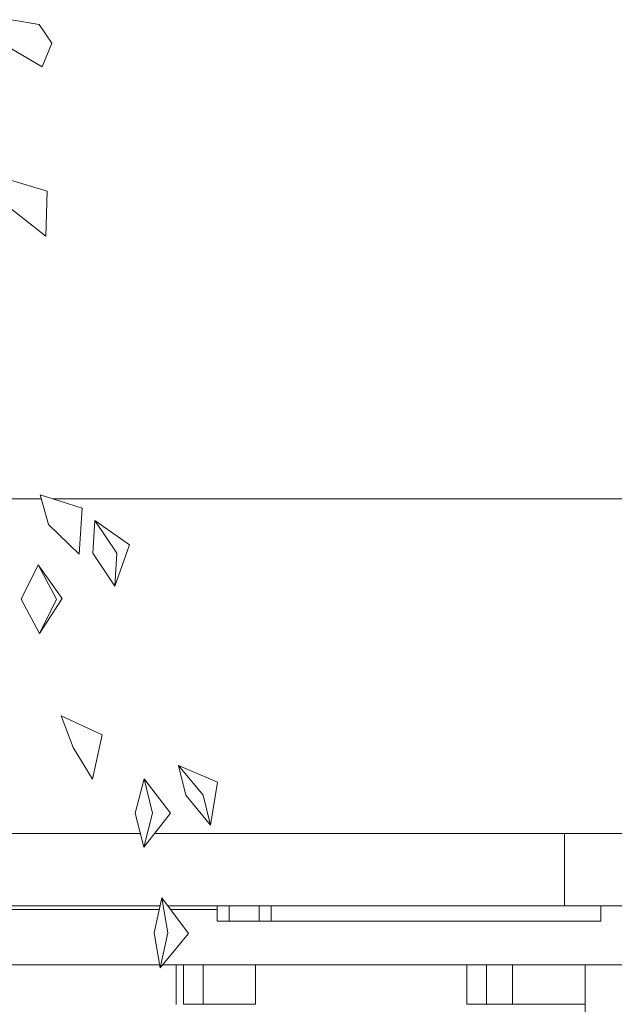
# Model space of a CAD drawing. Extents: x 169645 to 508157, y -5167 to 165945.
# Tile 18 of 130: x 271142 to 272952, y 6210 to 9209. Entities that reach past the tile are written whole.
import ezdxf

# ---------------------------------------------------------------- set-up
doc = ezdxf.new("R2010")
doc.units = 0
doc.header["$MEASUREMENT"] = 0
for name, color, linetype in [('Brise Soleil', 7, 'Continuous'), ('Murs Périphériques', 7, 'Continuous'), ('Poteaux', 7, 'Continuous'), ('Végétation', 7, 'Continuous')]:
    doc.layers.add(name, color=color, linetype=linetype)

msp = doc.modelspace()

# ---------------------------------------------------------------- linework, layer by layer
at = {"layer": 'Brise Soleil', "linetype": 'Continuous', "lineweight": 20}
for p, q in [((271743.1, 6510), (271743.1, 6463)), ((271779.2, 6510), (271779.2, 6463)), ((271870.9, 6510), (271870.9, 6463)), ((271906.8, 6510), (271906.8, 6463)), ((272910.6, 6463), (272910.6, 6510)), ((271009.2, 6498.5), (271566.7, 6498.5)), ((271600.9, 6498.5), (271743.1, 6498.5)), ((271779.2, 6463), (271743.1, 6463)), ((271779.2, 6463), (271870.9, 6463)), ((271906.8, 6463), (271870.9, 6463)), ((271906.8, 6463), (272910.6, 6463)), ((271015.9, 6330), (271567.6, 6330)), ((271576.7, 6330), (273211.7, 6330))]:
    msp.add_line(p, q, dxfattribs=at)
at = {"layer": 'Murs Périphériques', "linetype": 'Continuous', "lineweight": 20}
for p, q in [((270870, 7750), (271207.2, 7750)), ((271241, 7750), (272587.6, 7750)), ((284563.4, 7750), (271241, 7750)), ((271509, 6730), (271037.3, 6730)), ((272799.8, 6730), (271552, 6730)), ((272799.8, 6730), (272799.8, 6510)), ((272799.8, 6730), (276784.9, 6730)), ((271009.3, 6510), (271569.2, 6510)), ((271592.3, 6510), (272799.8, 6510)), ((273825.4, 6510), (272799.8, 6510)), ((271639.9, 6210), (271639.9, 6330)), ((271699.9, 6210), (271699.9, 6330)), ((271859.9, 6330), (271859.9, 6210)), ((272502.5, 6330), (272502.5, 6210)), ((272562.5, 6330), (272562.5, 6210)), ((272642.3, 6330), (272642.3, 6210)), ((271639.9, 6210), (271699.9, 6210)), ((271859.9, 6210), (271699.9, 6210)), ((272562.5, 6210), (272502.5, 6210)), ((272562.5, 6210), (272642.3, 6210)), ((272642.3, 6210), (272863.4, 6210)), ((272662, 6210), (272863.4, 6210))]:
    msp.add_line(p, q, dxfattribs=at)
at = {"layer": 'Poteaux', "linetype": 'Continuous', "lineweight": 20}
msp.add_line((272863.4, 5392), (272863.4, 6330), dxfattribs=at)
at = {"layer": 'Végétation', "linetype": 'Continuous', "lineweight": 20}
for p, q in [((271200.7, 9193.8), (271116.1, 9208.8)), ((271239, 9136.9), (271200.7, 9193.8)), ((271209.6, 9065), (271086.7, 9136.9)), ((271209.6, 9065), (271239, 9136.9)), ((271224.9, 8686.7), (271110.6, 8721.1)), ((271221.1, 8549.5), (271224.9, 8686.7)), ((271221.1, 8549.5), (271111.2, 8635.3)), ((271332.1, 7720.9), (271203.9, 7761.9)), ((271229.3, 7671.2), (271203.9, 7761.9)), ((271322.3, 7580.5), (271332.1, 7720.9)), ((271363.7, 7583.6), (271369.8, 7683.7)), ((271475.5, 7609.8), (271369.8, 7683.7)), ((271437.3, 7583.6), (271369.8, 7683.7)), ((271322.3, 7580.5), (271229.3, 7671.2)), ((271431.2, 7483.5), (271475.5, 7609.8)), ((271431.2, 7483.5), (271363.7, 7583.6)), ((271431.2, 7483.5), (271437.3, 7583.6)), ((271145.6, 7443.8), (271197.5, 7548)), ((271270.9, 7445.6), (271197.5, 7548)), ((271253.3, 7443.8), (271197.5, 7548)), ((271201.4, 7339.5), (271145.6, 7443.8)), ((271201.4, 7339.5), (271270.9, 7445.6)), ((271201.4, 7339.5), (271253.3, 7443.8)), ((271392.2, 7030.9), (271267.4, 7088.6)), ((271304.3, 6992.2), (271267.4, 7088.6)), ((271363.6, 6895.9), (271392.2, 7030.9)), ((271363.6, 6895.9), (271304.3, 6992.2)), ((271647.2, 6846.5), (271625, 6937.2)), ((271743.7, 6886.6), (271625, 6937.2)), ((271699.8, 6846.5), (271625, 6937.2)), ((271493.5, 6792.5), (271520.2, 6896.7)), ((271600.5, 6792.1), (271520.2, 6896.7)), ((271546.1, 6792.5), (271520.2, 6896.7)), ((271722, 6755.9), (271743.7, 6886.6)), ((271722, 6755.9), (271647.2, 6846.5)), ((271722, 6755.9), (271699.8, 6846.5)), ((271519.3, 6688.2), (271493.5, 6792.5)), ((271519.3, 6688.2), (271546.1, 6792.5)), ((271519.3, 6688.2), (271600.5, 6792.1)), ((271551.4, 6427.5), (271574.4, 6534)), ((271655.5, 6425.3), (271574.4, 6534)), ((271592.2, 6427.5), (271574.4, 6534)), ((271569.2, 6320.9), (271551.4, 6427.5)), ((271569.2, 6320.9), (271592.2, 6427.5)), ((271569.2, 6320.9), (271655.5, 6425.3)), ((271617.5, 6209), (271617.5, 6330))]:
    msp.add_line(p, q, dxfattribs=at)

doc.saveas('drawing.dxf')
